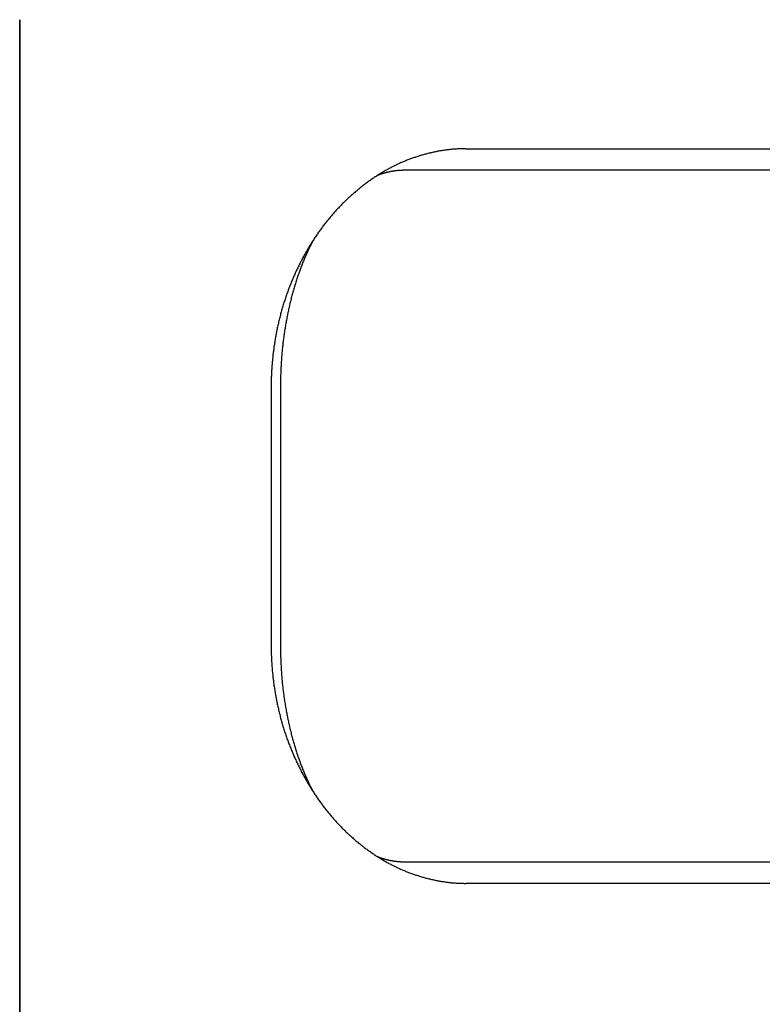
# Model space of a CAD drawing. Extents: x 637 to 3230, y 885 to 2745.
# Tile 92 of 151: x 3109 to 3126, y 1664 to 1687. Entities that reach past the tile are written whole.
import ezdxf

# ---------------------------------------------------------------- set-up
doc = ezdxf.new("R2010")
doc.units = 0
doc.layers.add('KF_GRAVIS_15_REAR', color=7, linetype='CONTINUOUS')

# ---------------------------------------------------------------- blocks, each defined once
blk = doc.blocks.new('KF_GRAVIS_15_REAR')
at = {"layer": 'KF_GRAVIS_15_REAR'}
for p, q in [((87.08022, -656), (87.08022, -566.51528)), ((87.08022, -566.51528), (87.08022, -656)), ((97.40062, -569.5), (118.09108, -569.5)), ((113.18708, -570), (95.97783, -570)), ((92.89504, -575), (92.89504, -581)), ((93.11093, -574.99829), (93.11093, -581.00171)), ((95.97783, -586), (113.18708, -586)), ((118.09108, -586.5), (97.40062, -586.5))]:
    blk.add_line(p, q, dxfattribs=at)
for points in [[(97.4006, -569.5, 0), (97.3802, -569.5, 0), (97.3597, -569.5, 0), (97.3392, -569.501, 0), (97.3186, -569.501, 0), (97.298, -569.502, 0), (97.2774, -569.502, 0), (97.2567, -569.503, 0), (97.2361, -569.504, 0), (97.2153, -569.505, 0), (97.1946, -569.506, 0), (97.1738, -569.508, 0), (97.153, -569.509, 0), (97.1322, -569.511, 0), (97.1113, -569.512, 0), (97.0904, -569.514, 0), (97.0695, -569.516, 0), (97.0486, -569.518, 0), (97.0276, -569.52, 0), (97.0066, -569.523, 0), (96.9856, -569.525, 0), (96.9646, -569.528, 0), (96.9436, -569.531, 0), (96.9225, -569.533, 0), (96.9014, -569.536, 0), (96.8803, -569.54, 0), (96.8592, -569.543, 0), (96.8381, -569.546, 0), (96.817, -569.55, 0), (96.7958, -569.553, 0), (96.7747, -569.557, 0), (96.7535, -569.561, 0), (96.7323, -569.565, 0), (96.7112, -569.569, 0), (96.69, -569.573, 0), (96.6688, -569.578, 0), (96.6476, -569.582, 0), (96.6263, -569.587, 0), (96.6051, -569.592, 0), (96.5839, -569.597, 0), (96.5627, -569.602, 0), (96.5415, -569.607, 0), (96.5203, -569.612, 0), (96.499, -569.617, 0), (96.4778, -569.623, 0), (96.4566, -569.629, 0), (96.4354, -569.635, 0), (96.4142, -569.64, 0), (96.393, -569.647, 0), (96.3718, -569.653, 0), (96.3506, -569.659, 0), (96.3294, -569.665, 0), (96.3082, -569.672, 0), (96.2871, -569.679, 0), (96.2659, -569.686, 0), (96.2448, -569.693, 0), (96.2237, -569.7, 0), (96.2025, -569.707, 0), (96.1814, -569.714, 0), (96.1604, -569.722, 0), (96.1393, -569.729, 0), (96.1182, -569.737, 0), (96.0972, -569.745, 0), (96.0762, -569.753, 0), (96.0552, -569.761, 0), (96.0343, -569.769, 0), (96.0133, -569.778, 0), (95.9924, -569.786, 0), (95.9715, -569.795, 0), (95.9506, -569.804, 0), (95.9298, -569.813, 0), (95.9089, -569.822, 0), (95.8881, -569.831, 0), (95.8674, -569.84, 0), (95.8466, -569.85, 0), (95.8259, -569.859, 0), (95.8053, -569.869, 0), (95.7846, -569.879, 0), (95.764, -569.889, 0), (95.7434, -569.899, 0), (95.7229, -569.909, 0), (95.7024, -569.92, 0), (95.6819, -569.93, 0), (95.6615, -569.941, 0), (95.6411, -569.951, 0), (95.6208, -569.962, 0), (95.6005, -569.973, 0), (95.5802, -569.984, 0), (95.56, -569.996, 0), (95.5398, -570.007, 0), (95.5197, -570.019, 0), (95.4996, -570.03, 0), (95.4795, -570.042, 0), (95.4595, -570.054, 0), (95.4395, -570.066, 0), (95.4196, -570.078, 0), (95.3998, -570.09, 0), (95.3799, -570.103, 0), (95.3602, -570.115, 0), (95.3405, -570.128, 0), (95.3208, -570.141, 0), (95.3012, -570.153, 0), (95.2816, -570.166, 0), (95.2621, -570.179, 0), (95.2426, -570.193, 0), (95.2232, -570.206, 0), (95.2039, -570.219, 0), (95.1846, -570.233, 0), (95.1653, -570.247, 0), (95.1461, -570.26, 0), (95.127, -570.274, 0), (95.1079, -570.288, 0), (95.0889, -570.302, 0), (95.0699, -570.316, 0), (95.051, -570.331, 0), (95.0322, -570.345, 0), (95.0134, -570.359, 0), (94.9947, -570.374, 0), (94.9761, -570.389, 0), (94.9575, -570.404, 0), (94.939, -570.418, 0), (94.9205, -570.433, 0), (94.9021, -570.449, 0), (94.8838, -570.464, 0), (94.8655, -570.479, 0), (94.8473, -570.494, 0), (94.8292, -570.51, 0), (94.8111, -570.526, 0), (94.7932, -570.541, 0), (94.7752, -570.557, 0), (94.7574, -570.573, 0), (94.7396, -570.589, 0), (94.7219, -570.605, 0), (94.7043, -570.621, 0), (94.6867, -570.637, 0), (94.6693, -570.654, 0), (94.6519, -570.67, 0), (94.6345, -570.686, 0), (94.6173, -570.703, 0), (94.6001, -570.72, 0), (94.583, -570.736, 0), (94.566, -570.753, 0), (94.5491, -570.77, 0), (94.5322, -570.787, 0), (94.5154, -570.804, 0), (94.4987, -570.821, 0), (94.4821, -570.839, 0), (94.4656, -570.856, 0), (94.4491, -570.873, 0), (94.4328, -570.891, 0), (94.4165, -570.908, 0), (94.4003, -570.926, 0), (94.3842, -570.944, 0), (94.3682, -570.961, 0), (94.3522, -570.979, 0), (94.3364, -570.997, 0), (94.3206, -571.015, 0), (94.305, -571.033, 0), (94.2894, -571.051, 0), (94.2739, -571.069, 0), (94.2585, -571.088, 0), (94.2432, -571.106, 0), (94.228, -571.124, 0), (94.2129, -571.143, 0), (94.1979, -571.161, 0), (94.1829, -571.18, 0), (94.1679, -571.199, 0), (94.153, -571.218, 0), (94.1382, -571.237, 0), (94.1234, -571.256, 0), (94.1086, -571.275, 0), (94.0939, -571.295, 0), (94.0793, -571.314, 0), (94.0647, -571.334, 0), (94.0501, -571.354, 0), (94.0356, -571.374, 0), (94.0212, -571.394, 0), (94.0068, -571.414, 0), (93.9925, -571.434, 0), (93.9782, -571.454, 0), (93.964, -571.475, 0), (93.9498, -571.495, 0), (93.9357, -571.516, 0), (93.9217, -571.537, 0), (93.9078, -571.558, 0), (93.8938, -571.579, 0), (93.88, -571.6, 0), (93.8662, -571.621, 0), (93.8525, -571.643, 0), (93.8389, -571.664, 0), (93.8253, -571.686, 0), (93.8118, -571.707, 0), (93.7984, -571.729, 0), (93.785, -571.751, 0), (93.7717, -571.773, 0), (93.7585, -571.795, 0), (93.7453, -571.817, 0), (93.7322, -571.839, 0), (93.7192, -571.862, 0), (93.7063, -571.884, 0), (93.6934, -571.907, 0), (93.6807, -571.93, 0), (93.668, -571.952, 0), (93.6553, -571.975, 0), (93.6428, -571.998, 0), (93.6303, -572.021, 0), (93.618, -572.044, 0), (93.6057, -572.067, 0), (93.5935, -572.091, 0), (93.5813, -572.114, 0), (93.5693, -572.138, 0), (93.5573, -572.161, 0), (93.5455, -572.185, 0), (93.5337, -572.209, 0), (93.522, -572.233, 0), (93.5104, -572.256, 0), (93.4989, -572.28, 0), (93.4874, -572.305, 0), (93.4761, -572.329, 0), (93.4649, -572.353, 0), (93.4537, -572.377, 0), (93.4427, -572.402, 0), (93.4317, -572.426, 0), (93.4209, -572.451, 0), (93.4101, -572.475, 0), (93.3994, -572.5, 0), (93.3889, -572.525, 0), (93.3784, -572.55, 0), (93.3681, -572.575, 0), (93.3578, -572.6, 0), (93.3476, -572.625, 0), (93.3376, -572.65, 0), (93.3276, -572.675, 0), (93.3178, -572.7, 0), (93.3081, -572.726, 0), (93.2984, -572.751, 0), (93.2889, -572.777, 0), (93.2795, -572.802, 0), (93.2702, -572.828, 0), (93.261, -572.853, 0), (93.2519, -572.879, 0), (93.243, -572.905, 0), (93.2341, -572.931, 0), (93.2254, -572.957, 0), (93.2167, -572.983, 0), (93.2082, -573.009, 0), (93.1998, -573.035, 0), (93.1915, -573.061, 0), (93.1834, -573.087, 0), (93.1753, -573.113, 0), (93.1674, -573.14, 0), (93.1595, -573.166, 0), (93.1518, -573.193, 0), (93.1442, -573.219, 0), (93.1367, -573.245, 0), (93.1294, -573.272, 0), (93.1221, -573.299, 0), (93.115, -573.325, 0), (93.1079, -573.352, 0), (93.101, -573.379, 0), (93.0942, -573.405, 0), (93.0875, -573.432, 0), (93.0809, -573.459, 0), (93.0745, -573.486, 0), (93.0681, -573.513, 0), (93.0619, -573.539, 0), (93.0558, -573.566, 0), (93.0498, -573.593, 0), (93.0439, -573.62, 0), (93.0381, -573.647, 0), (93.0324, -573.674, 0), (93.0269, -573.701, 0), (93.0215, -573.728, 0), (93.0161, -573.755, 0), (93.0109, -573.783, 0), (93.0059, -573.81, 0), (93.0009, -573.837, 0), (92.996, -573.864, 0), (92.9913, -573.891, 0), (92.9866, -573.918, 0), (92.9821, -573.946, 0), (92.9777, -573.973, 0), (92.9734, -574, 0), (92.9692, -574.027, 0), (92.9652, -574.054, 0), (92.9612, -574.082, 0), (92.9574, -574.109, 0), (92.9537, -574.136, 0), (92.9501, -574.163, 0), (92.9466, -574.191, 0), (92.9432, -574.218, 0), (92.9399, -574.245, 0), (92.9368, -574.272, 0), (92.9338, -574.299, 0), (92.9308, -574.327, 0), (92.928, -574.354, 0), (92.9253, -574.381, 0), (92.9228, -574.408, 0), (92.9203, -574.435, 0), (92.918, -574.462, 0), (92.9157, -574.49, 0), (92.9136, -574.517, 0), (92.9116, -574.544, 0), (92.9097, -574.571, 0), (92.9079, -574.598, 0), (92.9063, -574.625, 0), (92.9047, -574.652, 0), (92.9033, -574.679, 0), (92.902, -574.706, 0), (92.9008, -574.733, 0), (92.8997, -574.76, 0), (92.8987, -574.786, 0), (92.8979, -574.813, 0), (92.8971, -574.84, 0), (92.8965, -574.867, 0), (92.896, -574.894, 0), (92.8956, -574.92, 0), (92.8953, -574.947, 0), (92.8951, -574.973, 0), (92.895, -575, 0)], [(95.9778, -570, 0), (95.9729, -570, 0), (95.9679, -570, 0), (95.963, -570, 0), (95.958, -570, 0), (95.9531, -570, 0), (95.9481, -570, 0), (95.9432, -570, 0), (95.9382, -570, 0), (95.9333, -570.001, 0), (95.9283, -570.001, 0), (95.9234, -570.001, 0), (95.9184, -570.001, 0), (95.9135, -570.001, 0), (95.9085, -570.001, 0), (95.9035, -570.002, 0), (95.8986, -570.002, 0), (95.8936, -570.002, 0), (95.8887, -570.002, 0), (95.8837, -570.003, 0), (95.8788, -570.003, 0), (95.8738, -570.003, 0), (95.8689, -570.004, 0), (95.864, -570.004, 0), (95.859, -570.004, 0), (95.8541, -570.005, 0), (95.8491, -570.005, 0), (95.8442, -570.005, 0), (95.8392, -570.006, 0), (95.8343, -570.006, 0), (95.8293, -570.007, 0), (95.8244, -570.007, 0), (95.8194, -570.008, 0), (95.8145, -570.008, 0), (95.8095, -570.009, 0), (95.8046, -570.009, 0), (95.7997, -570.01, 0), (95.7947, -570.01, 0), (95.7898, -570.011, 0), (95.7848, -570.011, 0), (95.7799, -570.012, 0), (95.7749, -570.013, 0), (95.77, -570.013, 0), (95.7651, -570.014, 0), (95.7601, -570.014, 0), (95.7552, -570.015, 0), (95.7503, -570.016, 0), (95.7453, -570.016, 0), (95.7404, -570.017, 0), (95.7354, -570.018, 0), (95.7305, -570.019, 0), (95.7256, -570.019, 0), (95.7206, -570.02, 0), (95.7157, -570.021, 0), (95.7108, -570.022, 0), (95.7059, -570.023, 0), (95.7009, -570.023, 0), (95.696, -570.024, 0), (95.6911, -570.025, 0), (95.6861, -570.026, 0), (95.6812, -570.027, 0), (95.6763, -570.028, 0), (95.6714, -570.029, 0), (95.6664, -570.03, 0), (95.6615, -570.03, 0), (95.6566, -570.031, 0), (95.6517, -570.032, 0), (95.6468, -570.033, 0), (95.6418, -570.034, 0), (95.6369, -570.035, 0), (95.632, -570.036, 0), (95.6271, -570.038, 0), (95.6222, -570.039, 0), (95.6173, -570.04, 0), (95.6123, -570.041, 0), (95.6074, -570.042, 0), (95.6025, -570.043, 0), (95.5976, -570.044, 0), (95.5927, -570.045, 0), (95.5878, -570.046, 0), (95.5829, -570.048, 0), (95.578, -570.049, 0), (95.5731, -570.05, 0), (95.5682, -570.051, 0), (95.5633, -570.052, 0), (95.5584, -570.054, 0), (95.5535, -570.055, 0), (95.5486, -570.056, 0), (95.5437, -570.058, 0), (95.5388, -570.059, 0), (95.5339, -570.06, 0), (95.529, -570.062, 0), (95.5241, -570.063, 0), (95.5192, -570.064, 0), (95.5143, -570.066, 0), (95.5095, -570.067, 0), (95.5046, -570.069, 0), (95.4997, -570.07, 0), (95.4948, -570.071, 0), (95.4899, -570.073, 0), (95.485, -570.074, 0), (95.4802, -570.076, 0), (95.4753, -570.077, 0), (95.4704, -570.079, 0), (95.4655, -570.08, 0), (95.4607, -570.082, 0), (95.4558, -570.084, 0), (95.4509, -570.085, 0), (95.4461, -570.087, 0), (95.4412, -570.088, 0), (95.4363, -570.09, 0), (95.4315, -570.092, 0), (95.4266, -570.093, 0), (95.4218, -570.095, 0), (95.4169, -570.097, 0), (95.412, -570.098, 0), (95.4072, -570.1, 0), (95.4023, -570.102, 0), (95.3975, -570.103, 0), (95.3926, -570.105, 0), (95.3878, -570.107, 0), (95.3829, -570.109, 0), (95.3781, -570.111, 0), (95.3733, -570.112, 0), (95.3684, -570.114, 0), (95.3636, -570.116, 0), (95.3587, -570.118, 0), (95.3539, -570.12, 0), (95.3491, -570.122, 0)], [(93.8595, -571.63, 0), (93.8483, -571.651, 0), (93.8373, -571.673, 0), (93.8263, -571.694, 0), (93.8154, -571.716, 0), (93.8046, -571.738, 0), (93.7938, -571.76, 0), (93.7831, -571.782, 0), (93.7725, -571.804, 0), (93.7619, -571.826, 0), (93.7515, -571.849, 0), (93.7411, -571.871, 0), (93.7307, -571.894, 0), (93.7205, -571.917, 0), (93.7103, -571.939, 0), (93.7002, -571.962, 0), (93.6902, -571.985, 0), (93.6803, -572.008, 0), (93.6704, -572.031, 0), (93.6606, -572.055, 0), (93.6509, -572.078, 0), (93.6413, -572.102, 0), (93.6317, -572.125, 0), (93.6222, -572.149, 0), (93.6128, -572.173, 0), (93.6035, -572.196, 0), (93.5943, -572.22, 0), (93.5851, -572.245, 0), (93.576, -572.269, 0), (93.567, -572.293, 0), (93.5581, -572.317, 0), (93.5493, -572.342, 0), (93.5405, -572.366, 0), (93.5318, -572.391, 0), (93.5232, -572.415, 0), (93.5147, -572.44, 0), (93.5063, -572.465, 0), (93.4979, -572.49, 0), (93.4897, -572.515, 0), (93.4815, -572.54, 0), (93.4734, -572.565, 0), (93.4654, -572.59, 0), (93.4574, -572.616, 0), (93.4496, -572.641, 0), (93.4418, -572.667, 0), (93.4341, -572.692, 0), (93.4265, -572.718, 0), (93.419, -572.744, 0), (93.4116, -572.77, 0), (93.4043, -572.795, 0), (93.397, -572.821, 0), (93.3898, -572.847, 0), (93.3828, -572.873, 0), (93.3758, -572.9, 0), (93.3689, -572.926, 0), (93.362, -572.952, 0), (93.3553, -572.979, 0), (93.3487, -573.005, 0), (93.3421, -573.032, 0), (93.3356, -573.058, 0), (93.3292, -573.085, 0), (93.3229, -573.111, 0), (93.3167, -573.138, 0), (93.3106, -573.165, 0), (93.3046, -573.192, 0), (93.2987, -573.219, 0), (93.2928, -573.246, 0), (93.2871, -573.273, 0), (93.2814, -573.3, 0), (93.2758, -573.327, 0), (93.2703, -573.355, 0), (93.2649, -573.382, 0), (93.2596, -573.409, 0), (93.2544, -573.437, 0), (93.2493, -573.464, 0), (93.2442, -573.492, 0), (93.2393, -573.519, 0), (93.2344, -573.547, 0), (93.2297, -573.574, 0), (93.225, -573.602, 0), (93.2204, -573.63, 0), (93.2159, -573.658, 0), (93.2115, -573.685, 0), (93.2072, -573.713, 0), (93.203, -573.741, 0), (93.1989, -573.769, 0), (93.1949, -573.797, 0), (93.1909, -573.825, 0), (93.1871, -573.853, 0), (93.1834, -573.882, 0), (93.1797, -573.91, 0), (93.1762, -573.938, 0), (93.1727, -573.966, 0), (93.1693, -573.994, 0), (93.166, -574.023, 0), (93.1629, -574.051, 0), (93.1598, -574.079, 0), (93.1568, -574.108, 0), (93.1539, -574.136, 0), (93.1511, -574.165, 0), (93.1483, -574.193, 0), (93.1457, -574.222, 0), (93.1432, -574.25, 0), (93.1408, -574.279, 0), (93.1384, -574.307, 0), (93.1362, -574.336, 0), (93.134, -574.365, 0), (93.132, -574.393, 0), (93.13, -574.422, 0), (93.1282, -574.451, 0), (93.1264, -574.479, 0), (93.1247, -574.508, 0), (93.1232, -574.537, 0), (93.1217, -574.566, 0), (93.1203, -574.594, 0), (93.119, -574.623, 0), (93.1178, -574.652, 0), (93.1167, -574.681, 0), (93.1157, -574.71, 0), (93.1148, -574.738, 0), (93.114, -574.767, 0), (93.1133, -574.796, 0), (93.1127, -574.825, 0), (93.1121, -574.854, 0), (93.1117, -574.883, 0), (93.1114, -574.912, 0), (93.1111, -574.941, 0), (93.111, -574.969, 0), (93.1109, -574.998, 0)], [(92.895, -581, 0), (92.8951, -581.027, 0), (92.8953, -581.053, 0), (92.8956, -581.08, 0), (92.896, -581.106, 0), (92.8965, -581.133, 0), (92.8971, -581.16, 0), (92.8979, -581.187, 0), (92.8987, -581.214, 0), (92.8997, -581.24, 0), (92.9008, -581.267, 0), (92.902, -581.294, 0), (92.9033, -581.321, 0), (92.9047, -581.348, 0), (92.9063, -581.375, 0), (92.9079, -581.402, 0), (92.9097, -581.429, 0), (92.9116, -581.456, 0), (92.9136, -581.483, 0), (92.9157, -581.51, 0), (92.9179, -581.537, 0), (92.9203, -581.565, 0), (92.9227, -581.592, 0), (92.9253, -581.619, 0), (92.928, -581.646, 0), (92.9308, -581.673, 0), (92.9337, -581.7, 0), (92.9368, -581.727, 0), (92.9399, -581.755, 0), (92.9432, -581.782, 0), (92.9465, -581.809, 0), (92.95, -581.836, 0), (92.9536, -581.863, 0), (92.9573, -581.891, 0), (92.9612, -581.918, 0), (92.9651, -581.945, 0), (92.9692, -581.972, 0), (92.9734, -581.999, 0), (92.9776, -582.027, 0), (92.982, -582.054, 0), (92.9866, -582.081, 0), (92.9912, -582.108, 0), (92.9959, -582.135, 0), (93.0008, -582.162, 0), (93.0058, -582.19, 0), (93.0108, -582.217, 0), (93.016, -582.244, 0), (93.0213, -582.271, 0), (93.0268, -582.298, 0), (93.0323, -582.325, 0), (93.038, -582.352, 0), (93.0437, -582.379, 0), (93.0496, -582.406, 0), (93.0556, -582.433, 0), (93.0617, -582.46, 0), (93.0679, -582.487, 0), (93.0743, -582.513, 0), (93.0807, -582.54, 0), (93.0873, -582.567, 0), (93.094, -582.594, 0), (93.1008, -582.62, 0), (93.1077, -582.647, 0), (93.1147, -582.674, 0), (93.1218, -582.7, 0), (93.1291, -582.727, 0), (93.1364, -582.753, 0), (93.1439, -582.78, 0), (93.1515, -582.806, 0), (93.1592, -582.833, 0), (93.167, -582.859, 0), (93.1749, -582.885, 0), (93.183, -582.911, 0), (93.1911, -582.938, 0), (93.1994, -582.964, 0), (93.2078, -582.99, 0), (93.2163, -583.016, 0), (93.2249, -583.042, 0), (93.2336, -583.068, 0), (93.2425, -583.094, 0), (93.2514, -583.119, 0), (93.2605, -583.145, 0), (93.2696, -583.171, 0), (93.2789, -583.196, 0), (93.2883, -583.222, 0), (93.2978, -583.247, 0), (93.3074, -583.273, 0), (93.3172, -583.298, 0), (93.327, -583.323, 0), (93.3369, -583.349, 0), (93.347, -583.374, 0), (93.3571, -583.399, 0), (93.3674, -583.424, 0), (93.3777, -583.449, 0), (93.3881, -583.474, 0), (93.3987, -583.498, 0), (93.4093, -583.523, 0), (93.4201, -583.548, 0), (93.4309, -583.572, 0), (93.4419, -583.597, 0), (93.4529, -583.621, 0), (93.4641, -583.645, 0), (93.4753, -583.67, 0), (93.4866, -583.694, 0), (93.498, -583.718, 0), (93.5095, -583.742, 0), (93.5211, -583.766, 0), (93.5328, -583.79, 0), (93.5446, -583.813, 0), (93.5565, -583.837, 0), (93.5684, -583.861, 0), (93.5805, -583.884, 0), (93.5926, -583.908, 0), (93.6048, -583.931, 0), (93.6171, -583.954, 0), (93.6295, -583.977, 0), (93.6419, -584, 0), (93.6545, -584.023, 0), (93.6671, -584.046, 0), (93.6798, -584.069, 0), (93.6926, -584.092, 0), (93.7054, -584.114, 0), (93.7184, -584.137, 0), (93.7314, -584.159, 0), (93.7445, -584.181, 0), (93.7576, -584.204, 0), (93.7709, -584.226, 0), (93.7842, -584.248, 0), (93.7975, -584.27, 0), (93.811, -584.291, 0), (93.8245, -584.313, 0), (93.8381, -584.335, 0), (93.8518, -584.356, 0), (93.8655, -584.377, 0), (93.8793, -584.399, 0), (93.8931, -584.42, 0), (93.907, -584.441, 0), (93.921, -584.462, 0), (93.9351, -584.483, 0), (93.9492, -584.504, 0), (93.9634, -584.524, 0), (93.9776, -584.545, 0), (93.9919, -584.565, 0), (94.0062, -584.585, 0), (94.0206, -584.606, 0), (94.0351, -584.626, 0), (94.0496, -584.646, 0), (94.0642, -584.665, 0), (94.0788, -584.685, 0), (94.0935, -584.705, 0), (94.1082, -584.724, 0), (94.123, -584.743, 0), (94.1379, -584.763, 0), (94.1527, -584.782, 0), (94.1677, -584.801, 0), (94.1827, -584.82, 0), (94.1977, -584.838, 0), (94.2128, -584.857, 0), (94.2279, -584.875, 0), (94.2431, -584.894, 0), (94.2583, -584.912, 0), (94.2737, -584.93, 0), (94.2891, -584.949, 0), (94.3046, -584.967, 0), (94.3202, -584.985, 0), (94.3359, -585.003, 0), (94.3518, -585.02, 0), (94.3676, -585.038, 0), (94.3836, -585.056, 0), (94.3997, -585.074, 0), (94.4158, -585.091, 0), (94.4321, -585.109, 0), (94.4484, -585.126, 0), (94.4648, -585.143, 0), (94.4813, -585.161, 0), (94.4979, -585.178, 0), (94.5146, -585.195, 0), (94.5313, -585.212, 0), (94.5482, -585.229, 0), (94.5651, -585.246, 0), (94.5821, -585.263, 0), (94.5991, -585.28, 0), (94.6163, -585.296, 0), (94.6335, -585.313, 0), (94.6508, -585.329, 0), (94.6682, -585.346, 0), (94.6857, -585.362, 0), (94.7032, -585.378, 0), (94.7208, -585.394, 0), (94.7385, -585.41, 0), (94.7563, -585.426, 0), (94.7741, -585.442, 0), (94.792, -585.458, 0), (94.81, -585.473, 0), (94.828, -585.489, 0), (94.8461, -585.505, 0), (94.8643, -585.52, 0), (94.8825, -585.535, 0), (94.9009, -585.55, 0), (94.9192, -585.566, 0), (94.9377, -585.581, 0), (94.9562, -585.595, 0), (94.9748, -585.61, 0), (94.9934, -585.625, 0), (95.0121, -585.639, 0), (95.0309, -585.654, 0), (95.0497, -585.668, 0), (95.0686, -585.683, 0), (95.0876, -585.697, 0), (95.1066, -585.711, 0), (95.1257, -585.725, 0), (95.1448, -585.739, 0), (95.164, -585.753, 0), (95.1832, -585.766, 0), (95.2025, -585.78, 0), (95.2219, -585.793, 0), (95.2413, -585.806, 0), (95.2608, -585.82, 0), (95.2803, -585.833, 0), (95.2999, -585.846, 0), (95.3195, -585.859, 0), (95.3392, -585.871, 0), (95.3589, -585.884, 0), (95.3787, -585.896, 0), (95.3985, -585.909, 0), (95.4184, -585.921, 0), (95.4383, -585.933, 0), (95.4583, -585.945, 0), (95.4783, -585.957, 0), (95.4983, -585.969, 0), (95.5184, -585.981, 0), (95.5386, -585.992, 0), (95.5588, -586.004, 0), (95.579, -586.015, 0), (95.5993, -586.026, 0), (95.6196, -586.037, 0), (95.64, -586.048, 0), (95.6604, -586.059, 0), (95.6808, -586.069, 0), (95.7013, -586.08, 0), (95.7218, -586.09, 0), (95.7423, -586.101, 0), (95.7629, -586.111, 0), (95.7835, -586.121, 0), (95.8042, -586.13, 0), (95.8249, -586.14, 0), (95.8456, -586.15, 0), (95.8664, -586.159, 0), (95.8871, -586.169, 0), (95.9079, -586.178, 0), (95.9288, -586.187, 0), (95.9496, -586.196, 0), (95.9705, -586.205, 0), (95.9915, -586.213, 0), (96.0124, -586.222, 0), (96.0334, -586.23, 0), (96.0543, -586.239, 0), (96.0754, -586.247, 0), (96.0964, -586.255, 0), (96.1174, -586.263, 0), (96.1385, -586.27, 0), (96.1596, -586.278, 0), (96.1807, -586.286, 0), (96.2018, -586.293, 0), (96.2229, -586.3, 0), (96.2441, -586.307, 0), (96.2652, -586.314, 0), (96.2864, -586.321, 0), (96.3076, -586.328, 0), (96.3288, -586.334, 0), (96.35, -586.341, 0), (96.3712, -586.347, 0), (96.3924, -586.353, 0), (96.4136, -586.359, 0), (96.4348, -586.365, 0), (96.4561, -586.371, 0), (96.4773, -586.377, 0), (96.4985, -586.382, 0), (96.5198, -586.388, 0), (96.541, -586.393, 0), (96.5623, -586.398, 0), (96.5835, -586.403, 0), (96.6047, -586.408, 0), (96.626, -586.413, 0), (96.6472, -586.418, 0), (96.6684, -586.422, 0), (96.6896, -586.427, 0), (96.7108, -586.431, 0), (96.732, -586.435, 0), (96.7532, -586.439, 0), (96.7744, -586.443, 0), (96.7956, -586.447, 0), (96.8167, -586.45, 0), (96.8379, -586.454, 0), (96.859, -586.457, 0), (96.8802, -586.46, 0), (96.9013, -586.464, 0), (96.9223, -586.466, 0), (96.9434, -586.469, 0), (96.9645, -586.472, 0), (96.9855, -586.475, 0), (97.0065, -586.477, 0), (97.0275, -586.479, 0), (97.0485, -586.482, 0), (97.0694, -586.484, 0), (97.0903, -586.486, 0), (97.1112, -586.488, 0), (97.1321, -586.489, 0), (97.1529, -586.491, 0), (97.1738, -586.492, 0), (97.1945, -586.494, 0), (97.2153, -586.495, 0), (97.236, -586.496, 0), (97.2567, -586.497, 0), (97.2774, -586.498, 0), (97.298, -586.498, 0), (97.3186, -586.499, 0), (97.3392, -586.499, 0), (97.3597, -586.5, 0), (97.3802, -586.5, 0), (97.4006, -586.5, 0)], [(93.1109, -581.002, 0), (93.111, -581.031, 0), (93.1111, -581.059, 0), (93.1114, -581.088, 0), (93.1117, -581.117, 0), (93.1121, -581.146, 0), (93.1127, -581.175, 0), (93.1133, -581.204, 0), (93.114, -581.233, 0), (93.1148, -581.262, 0), (93.1157, -581.29, 0), (93.1167, -581.319, 0), (93.1178, -581.348, 0), (93.119, -581.377, 0), (93.1203, -581.406, 0), (93.1217, -581.434, 0), (93.1232, -581.463, 0), (93.1247, -581.492, 0), (93.1264, -581.521, 0), (93.1282, -581.549, 0), (93.13, -581.578, 0), (93.132, -581.607, 0), (93.134, -581.635, 0), (93.1362, -581.664, 0), (93.1384, -581.693, 0), (93.1408, -581.721, 0), (93.1432, -581.75, 0), (93.1457, -581.778, 0), (93.1483, -581.807, 0), (93.1511, -581.835, 0), (93.1539, -581.864, 0), (93.1568, -581.892, 0), (93.1598, -581.921, 0), (93.1629, -581.949, 0), (93.166, -581.977, 0), (93.1693, -582.006, 0), (93.1727, -582.034, 0), (93.1762, -582.062, 0), (93.1797, -582.09, 0), (93.1834, -582.118, 0), (93.1871, -582.147, 0), (93.1909, -582.175, 0), (93.1949, -582.203, 0), (93.1989, -582.231, 0), (93.203, -582.259, 0), (93.2072, -582.287, 0), (93.2115, -582.315, 0), (93.2159, -582.342, 0), (93.2204, -582.37, 0), (93.225, -582.398, 0), (93.2297, -582.426, 0), (93.2344, -582.453, 0), (93.2393, -582.481, 0), (93.2442, -582.508, 0), (93.2493, -582.536, 0), (93.2544, -582.563, 0), (93.2596, -582.591, 0), (93.2649, -582.618, 0), (93.2703, -582.645, 0), (93.2758, -582.673, 0), (93.2814, -582.7, 0), (93.2871, -582.727, 0), (93.2928, -582.754, 0), (93.2987, -582.781, 0), (93.3046, -582.808, 0), (93.3106, -582.835, 0), (93.3167, -582.862, 0), (93.3229, -582.889, 0), (93.3292, -582.915, 0), (93.3356, -582.942, 0), (93.3421, -582.968, 0), (93.3487, -582.995, 0), (93.3553, -583.021, 0), (93.362, -583.048, 0), (93.3689, -583.074, 0), (93.3758, -583.1, 0), (93.3828, -583.127, 0), (93.3898, -583.153, 0), (93.397, -583.179, 0), (93.4043, -583.205, 0), (93.4116, -583.23, 0), (93.419, -583.256, 0), (93.4265, -583.282, 0), (93.4341, -583.308, 0), (93.4418, -583.333, 0), (93.4496, -583.359, 0), (93.4574, -583.384, 0), (93.4654, -583.41, 0), (93.4734, -583.435, 0), (93.4815, -583.46, 0), (93.4897, -583.485, 0), (93.4979, -583.51, 0), (93.5063, -583.535, 0), (93.5147, -583.56, 0), (93.5232, -583.585, 0), (93.5318, -583.609, 0), (93.5405, -583.634, 0), (93.5493, -583.658, 0), (93.5581, -583.683, 0), (93.567, -583.707, 0), (93.576, -583.731, 0), (93.5851, -583.755, 0), (93.5943, -583.78, 0), (93.6035, -583.804, 0), (93.6128, -583.827, 0), (93.6222, -583.851, 0), (93.6317, -583.875, 0), (93.6413, -583.898, 0), (93.6509, -583.922, 0), (93.6606, -583.945, 0), (93.6704, -583.969, 0), (93.6803, -583.992, 0), (93.6902, -584.015, 0), (93.7002, -584.038, 0), (93.7103, -584.061, 0), (93.7205, -584.083, 0), (93.7307, -584.106, 0), (93.7411, -584.129, 0), (93.7515, -584.151, 0), (93.7619, -584.174, 0), (93.7725, -584.196, 0), (93.7831, -584.218, 0), (93.7938, -584.24, 0), (93.8046, -584.262, 0), (93.8154, -584.284, 0), (93.8263, -584.306, 0), (93.8373, -584.327, 0), (93.8483, -584.349, 0), (93.8595, -584.37, 0)], [(95.3491, -585.878, 0), (95.3539, -585.88, 0), (95.3587, -585.882, 0), (95.3636, -585.884, 0), (95.3684, -585.886, 0), (95.3733, -585.888, 0), (95.3781, -585.889, 0), (95.3829, -585.891, 0), (95.3878, -585.893, 0), (95.3926, -585.895, 0), (95.3975, -585.897, 0), (95.4023, -585.898, 0), (95.4072, -585.9, 0), (95.412, -585.902, 0), (95.4169, -585.903, 0), (95.4218, -585.905, 0), (95.4266, -585.907, 0), (95.4315, -585.908, 0), (95.4363, -585.91, 0), (95.4412, -585.912, 0), (95.4461, -585.913, 0), (95.4509, -585.915, 0), (95.4558, -585.916, 0), (95.4607, -585.918, 0), (95.4655, -585.92, 0), (95.4704, -585.921, 0), (95.4753, -585.923, 0), (95.4802, -585.924, 0), (95.485, -585.926, 0), (95.4899, -585.927, 0), (95.4948, -585.929, 0), (95.4997, -585.93, 0), (95.5046, -585.931, 0), (95.5095, -585.933, 0), (95.5143, -585.934, 0), (95.5192, -585.936, 0), (95.5241, -585.937, 0), (95.529, -585.938, 0), (95.5339, -585.94, 0), (95.5388, -585.941, 0), (95.5437, -585.942, 0), (95.5486, -585.944, 0), (95.5535, -585.945, 0), (95.5584, -585.946, 0), (95.5633, -585.948, 0), (95.5682, -585.949, 0), (95.5731, -585.95, 0), (95.578, -585.951, 0), (95.5829, -585.952, 0), (95.5878, -585.954, 0), (95.5927, -585.955, 0), (95.5976, -585.956, 0), (95.6025, -585.957, 0), (95.6074, -585.958, 0), (95.6123, -585.959, 0), (95.6173, -585.96, 0), (95.6222, -585.961, 0), (95.6271, -585.962, 0), (95.632, -585.964, 0), (95.6369, -585.965, 0), (95.6418, -585.966, 0), (95.6468, -585.967, 0), (95.6517, -585.968, 0), (95.6566, -585.969, 0), (95.6615, -585.97, 0), (95.6664, -585.97, 0), (95.6714, -585.971, 0), (95.6763, -585.972, 0), (95.6812, -585.973, 0), (95.6861, -585.974, 0), (95.6911, -585.975, 0), (95.696, -585.976, 0), (95.7009, -585.977, 0), (95.7059, -585.977, 0), (95.7108, -585.978, 0), (95.7157, -585.979, 0), (95.7206, -585.98, 0), (95.7256, -585.981, 0), (95.7305, -585.981, 0), (95.7354, -585.982, 0), (95.7404, -585.983, 0), (95.7453, -585.984, 0), (95.7503, -585.984, 0), (95.7552, -585.985, 0), (95.7601, -585.986, 0), (95.7651, -585.986, 0), (95.77, -585.987, 0), (95.7749, -585.987, 0), (95.7799, -585.988, 0), (95.7848, -585.989, 0), (95.7898, -585.989, 0), (95.7947, -585.99, 0), (95.7997, -585.99, 0), (95.8046, -585.991, 0), (95.8095, -585.991, 0), (95.8145, -585.992, 0), (95.8194, -585.992, 0), (95.8244, -585.993, 0), (95.8293, -585.993, 0), (95.8343, -585.994, 0), (95.8392, -585.994, 0), (95.8442, -585.995, 0), (95.8491, -585.995, 0), (95.8541, -585.995, 0), (95.859, -585.996, 0), (95.864, -585.996, 0), (95.8689, -585.996, 0), (95.8738, -585.997, 0), (95.8788, -585.997, 0), (95.8837, -585.997, 0), (95.8887, -585.998, 0), (95.8936, -585.998, 0), (95.8986, -585.998, 0), (95.9035, -585.998, 0), (95.9085, -585.999, 0), (95.9135, -585.999, 0), (95.9184, -585.999, 0), (95.9234, -585.999, 0), (95.9283, -585.999, 0), (95.9333, -585.999, 0), (95.9382, -586, 0), (95.9432, -586, 0), (95.9481, -586, 0), (95.9531, -586, 0), (95.958, -586, 0), (95.963, -586, 0), (95.9679, -586, 0), (95.9729, -586, 0), (95.9778, -586, 0)]]:
    blk.add_polyline3d(points, dxfattribs=at)

msp = doc.modelspace()

# ---------------------------------------------------------------- block references
at = {"layer": 'KF_GRAVIS_15_REAR'}
msp.add_blockref('KF_GRAVIS_15_REAR', (3021.439, 2253.101), dxfattribs=at)

doc.saveas('drawing.dxf')
